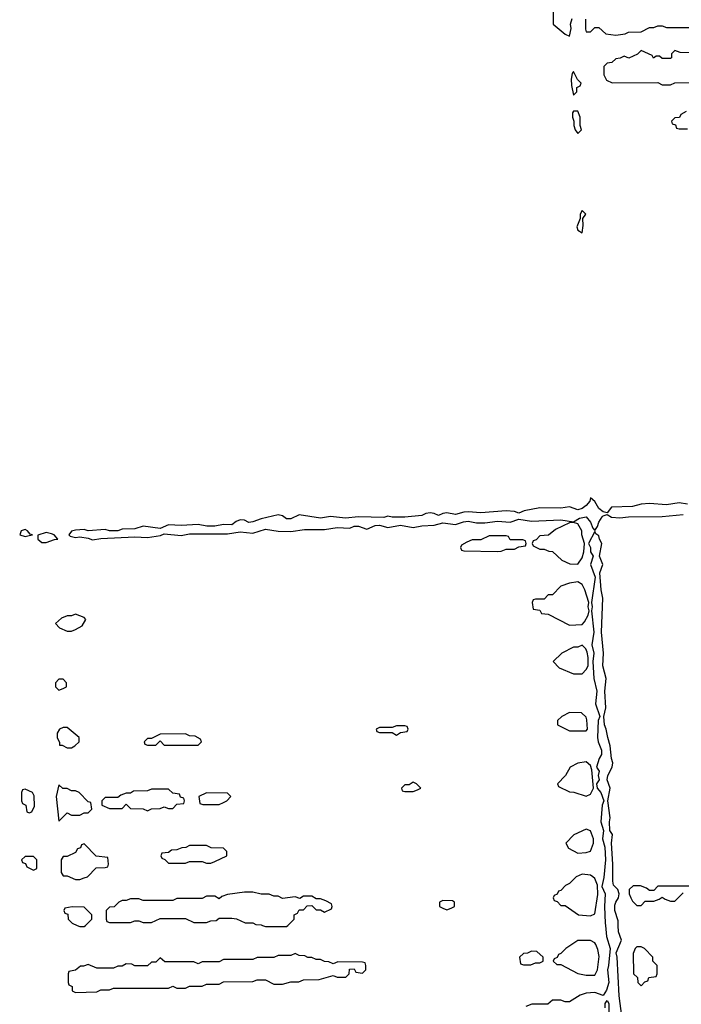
# Model space of a CAD drawing. Header units: inches. Extents: x 2722057 to 2913084, y 892730 to 1030005.
# Tile 143 of 231: x 2822165 to 2825301, y 979626 to 984291. Entities that reach past the tile are written whole.
import ezdxf

# ---------------------------------------------------------------- set-up
doc = ezdxf.new("R2010")
doc.units = ezdxf.units.IN
doc.header["$MEASUREMENT"] = 0
doc.layers.add('C8927', color=7, linetype='Continuous')
doc.layers.add('C8928', color=7, linetype='Continuous')

msp = doc.modelspace()

# ---------------------------------------------------------------- linework, layer by layer
at = {"layer": 'C8927', "color": 2, "elevation": 10}
for points in [[(2822436.5, 980000), (2822450, 979994), (2822470, 979994), (2822476, 980000)], [(2823315, 980000), (2823330, 979994), (2823430, 979994), (2823436, 980000)], [(2824941.4, 980000), (2824946.6, 979946.6), (2824962.8, 979890), (2824956.3, 979810), (2824950.6, 979790), (2824956.4, 979730), (2824946.7, 979693.3), (2824930, 979668), (2824890, 979681.2), (2824850, 979679.3), (2824822, 979670), (2824770, 979638), (2824750, 979638), (2824730, 979646), (2824690, 979646), (2824667.3, 979627.3), (2824592.7, 979627.3), (2824563.6, 979616.4)], [(2825018.4, 979570), (2825006.8, 979666.8), (2824997, 979850), (2824992, 979870), (2825017, 979930), (2825002.9, 979970), (2825001.9, 980000)], [(2824939, 979610), (2824939, 979630), (2824950, 979644.7), (2824957.3, 979630), (2824955.5, 979550)]]:
    msp.add_lwpolyline(points, dxfattribs=at)
for points in [[(2824870, 979928), (2824810, 979928), (2824754, 979890), (2824730, 979866), (2824718, 979862), (2824712.7, 979847.3), (2824698, 979842), (2824694, 979830), (2824710, 979814), (2824730, 979814), (2824810, 979772), (2824850, 979764.7), (2824890, 979764.7), (2824904, 979790), (2824911.9, 979851.9), (2824905.6, 979885.6), (2824895.3, 979910), (2824890, 979918)], [(2823470, 979866), (2823450, 979858), (2823390, 979858), (2823370, 979848), (2823290, 979848), (2823270, 979838), (2823130, 979838), (2823110, 979828), (2823030, 979828), (2823010, 979818), (2822990, 979828), (2822852.7, 979827.3), (2822830, 979846), (2822810, 979826), (2822790, 979826), (2822770, 979808), (2822710, 979808), (2822696.4, 979816.4), (2822670, 979818), (2822650, 979806), (2822630, 979806), (2822610, 979798), (2822530, 979798), (2822490, 979815.3), (2822467.3, 979807.3), (2822452.7, 979807.3), (2822430, 979788), (2822398, 979782), (2822394, 979770), (2822394, 979730), (2822398, 979718), (2822414, 979710), (2822414, 979690), (2822430, 979682), (2822530, 979684.7), (2822550, 979694), (2822590, 979694), (2822610, 979702), (2822870, 979702), (2822890, 979712), (2822910, 979702), (2822950, 979702), (2822970, 979712), (2823030, 979712), (2823050, 979722), (2823110, 979722), (2823130, 979732), (2823270, 979734), (2823290, 979742), (2823330, 979742), (2823370, 979722), (2823410, 979722), (2823450, 979732), (2823487.3, 979732.7), (2823510, 979742), (2823583.6, 979743.6), (2823650, 979762), (2823670, 979754), (2823710, 979754), (2823726, 979770), (2823727.3, 979792.7), (2823750, 979794), (2823758, 979778), (2823790, 979774), (2823806, 979790), (2823806, 979810), (2823802, 979822), (2823790, 979826), (2823672.7, 979827.3), (2823650, 979818), (2823630, 979828), (2823608.9, 979828.9), (2823590, 979838), (2823570, 979838), (2823550, 979848), (2823530, 979848), (2823516.4, 979856.4), (2823490, 979858)], [(2824590, 979878), (2824571.6, 979868.4), (2824552.7, 979867.3), (2824534, 979850), (2824538, 979818), (2824552.7, 979812.7), (2824587.3, 979812.7), (2824610, 979822), (2824630, 979822), (2824646, 979830), (2824646, 979850), (2824616.4, 979876.4)], [(2825110, 979898), (2825090, 979898), (2825082, 979890), (2825072.7, 979867.3), (2825074, 979770), (2825092.7, 979752.7), (2825094, 979730), (2825110, 979714), (2825127.3, 979732.7), (2825142, 979738), (2825147.3, 979752.7), (2825182, 979758), (2825186, 979770), (2825186, 979810), (2825166, 979830), (2825166, 979850), (2825126, 979890)]]:
    msp.add_lwpolyline(points, close=True, dxfattribs=at)
at = {"layer": 'C8928', "color": 2, "elevation": 10}
for points in [[(2824694, 984330), (2824694, 984270), (2824750, 984222), (2824770, 984214), (2824779, 984250), (2824776, 984270), (2824783.7, 984296.3)], [(2824846, 984294), (2824846, 984246), (2824850, 984234), (2824870, 984234), (2824890, 984254), (2824910, 984254), (2824943.6, 984223.6), (2824990, 984218), (2825035.3, 984224.7), (2825050, 984232), (2825110, 984234), (2825150, 984254), (2825170, 984254), (2825190, 984262), (2825210, 984262), (2825230, 984254), (2825390, 984254)], [(2825345.4, 984134.6), (2825295.3, 984135.3), (2825270, 984146), (2825254, 984130), (2825254, 984110), (2825250, 984108), (2825210, 984108), (2825198, 984118), (2825182, 984118), (2825168.4, 984108.4), (2825162, 984122), (2825110, 984146), (2825092.7, 984127.3), (2825051.6, 984108.4), (2825030, 984118), (2825011.6, 984108.4), (2824990, 984106), (2824971.6, 984088.4), (2824950, 984086), (2824934, 984070), (2824934, 984030), (2824945.4, 984005.4), (2824972.7, 983992.7), (2825190, 983994), (2825210, 983982), (2825250, 983982), (2825270, 983992), (2825370, 983994)], [(2825323.6, 983856.4), (2825298, 983842), (2825292.7, 983827.3), (2825270, 983826), (2825254, 983810), (2825258, 983798), (2825272.7, 983792.7), (2825278, 983778), (2825290, 983774), (2825330, 983774)], [(2825330, 981996.3), (2825290, 982002.4), (2825230, 981993.3), (2825150, 981998.7), (2825110, 981995.1), (2825070, 981984.5), (2824970, 981981.2), (2824950, 981955.3), (2824930, 981959), (2824910, 981976), (2824890, 982008.7), (2824870, 982026), (2824867.3, 982010), (2824850.4, 981989.6), (2824830, 981975.1), (2824810.6, 981969.4), (2824770, 981982.7), (2824730, 981977), (2824630, 981978.4), (2824556.3, 981963.7), (2824530, 981952.7), (2824510, 981960.9), (2824470, 981963.7), (2824350, 981954), (2824290, 981959.5), (2824270, 981958.4), (2824230, 981947), (2824190, 981954), (2824170, 981951.8), (2824150, 981942.7), (2824130, 981951.8), (2824110, 981954), (2824090, 981951.8), (2824070, 981942), (2823990, 981934.5), (2823930, 981934.5), (2823910, 981939.5), (2823890, 981932.3), (2823770, 981936.2), (2823709.1, 981929.1), (2823637.6, 981937.6), (2823590, 981929.3), (2823490, 981946), (2823450, 981926.6), (2823430, 981926.6), (2823410, 981940.7), (2823390, 981945.1), (2823310, 981926.6), (2823270, 981912), (2823250, 981909.2), (2823230, 981919.5), (2823210, 981922), (2823190, 981914), (2823170, 981898), (2823130, 981899.5), (2823090, 981891.8), (2823051.9, 981891.9), (2823010, 981899.5), (2822930, 981894), (2822870, 981898), (2822830, 981881.2), (2822750, 981891.8), (2822710, 981879.3), (2822650, 981878), (2822629.1, 981869.1), (2822590, 981869), (2822570, 981876), (2822490, 981869.2), (2822470, 981876), (2822430, 981873.2), (2822410, 981868), (2822398, 981850), (2822404.5, 981844.5), (2822430, 981837.3), (2822450, 981840.7), (2822490, 981834), (2822510, 981826.8), (2822550, 981833.4), (2822710, 981840.7), (2822770, 981838), (2822831.9, 981848.1), (2822850, 981856), (2822930, 981847.7), (2822970, 981855.5), (2823150, 981855.5), (2823210, 981864.9), (2823270, 981859.1), (2823330, 981877.3), (2823390, 981867.3), (2823450, 981866.8), (2823515.2, 981875.2), (2823610, 981875.5), (2823670, 981884.9), (2823730, 981882), (2823750, 981890.8), (2823770, 981890.8), (2823810, 981877.3), (2823850, 981894), (2823870, 981896.3), (2823910, 981886), (2823970, 981895.5), (2824030, 981886), (2824070, 981893.4), (2824130, 981895.5), (2824170, 981907.7), (2824230, 981899.1), (2824267.5, 981912.5), (2824290, 981914.9), (2824330, 981907.3), (2824370, 981907.3), (2824430, 981915.5), (2824490, 981910.5), (2824530, 981924.9), (2824590, 981915.5), (2824730, 981921), (2824790, 981912), (2824818, 981930), (2824850, 981936.3), (2824870.5, 981910.5), (2824881.4, 981881.4), (2824890, 981871.3), (2824904, 981890), (2824909.2, 981910), (2824924.8, 981935.2), (2824930, 981941), (2824950, 981946.8), (2824970, 981934.8), (2825010, 981930.8), (2825050, 981936.3), (2825210, 981937.3), (2825310, 981947.3)], [(2825001.9, 980000), (2825001.2, 980021.2), (2824985.6, 980070), (2824984.9, 980095.1), (2824989.6, 980110.4), (2825003.7, 980130), (2825006.6, 980150), (2824999.3, 980170), (2824979.5, 980190), (2824975.6, 980210), (2824976.2, 980290), (2824969, 980389), (2824974.5, 980430), (2824961.2, 980450), (2824959.6, 980490), (2824963.6, 980510), (2824952.7, 980590), (2824963.7, 980650), (2824949, 980690), (2824952, 980710), (2824972.7, 980750), (2824976, 980770), (2824969.6, 980790), (2824964.2, 980850), (2824951.6, 980890), (2824945.2, 980930), (2824936, 980950), (2824933.2, 980990), (2824942.7, 981030), (2824937.6, 981110), (2824944.5, 981170), (2824929.2, 981230), (2824932.3, 981290), (2824922.9, 981390), (2824929.3, 981550), (2824921.2, 981590), (2824914.5, 981670), (2824929.4, 981710), (2824912.3, 981750), (2824923.7, 981810), (2824912.7, 981830), (2824910, 981846), (2824895.3, 981855.3), (2824890, 981866), (2824861, 981810), (2824871, 981790), (2824871, 981770), (2824882.8, 981750), (2824870.7, 981710), (2824892, 981650), (2824874.8, 981530), (2824878.8, 981510), (2824874.8, 981490), (2824885.5, 981390), (2824877.3, 981330), (2824886, 981290), (2824881, 981250), (2824886.8, 981170), (2824900.5, 981110), (2824894, 981050), (2824914, 980990), (2824907.3, 980970), (2824903, 980890), (2824906, 980870), (2824921.6, 980830), (2824921.6, 980810), (2824910.6, 980790), (2824898.8, 980750), (2824910.8, 980730), (2824906, 980710), (2824911, 980690), (2824898, 980670), (2824902, 980650), (2824918.8, 980630), (2824934, 980590), (2824924.9, 980570), (2824919.1, 980490), (2824931.3, 980450), (2824927.3, 980410), (2824938.8, 980370), (2824940.7, 980310), (2824933.7, 980226.3), (2824924.7, 980184.7), (2824939.1, 980150), (2824936.3, 980090), (2824940.4, 980010), (2824941.4, 980000)], [(2825530, 980186), (2825190, 980186), (2825170, 980166), (2825150, 980166), (2825136.4, 980176.4), (2825107.3, 980187.3), (2825072.7, 980187.3), (2825054, 980170), (2825054, 980150), (2825062, 980130), (2825070, 980114), (2825090, 980094), (2825110, 980094), (2825130, 980114), (2825170, 980114), (2825196.4, 980123.6), (2825210, 980134), (2825223.6, 980123.6), (2825250, 980114), (2825270, 980114), (2825310, 980154)], [(2823436, 980000), (2823466, 980030), (2823466, 980050), (2823482, 980058), (2823490, 980074), (2823510, 980074), (2823527.3, 980092.7), (2823550, 980094), (2823570, 980074), (2823590, 980074), (2823610, 980062), (2823642, 980078), (2823646, 980090), (2823642, 980102), (2823616.4, 980116.4), (2823590, 980126), (2823570, 980126), (2823550, 980138), (2823510, 980138), (2823492, 980128), (2823470, 980135.3), (2823410, 980128), (2823390, 980138), (2823370, 980138), (2823347.3, 980147.3), (2823310, 980148), (2823270, 980158), (2823230, 980158), (2823150, 980146), (2823123.6, 980136.4), (2823110, 980126), (2823090, 980138), (2823050, 980138), (2823030, 980128), (2822910, 980128), (2822890, 980118), (2822750, 980118), (2822730, 980126), (2822690, 980126), (2822670, 980118), (2822650, 980118), (2822634, 980110), (2822612.7, 980087.3), (2822590, 980086), (2822574, 980070), (2822574, 980030), (2822578, 980018), (2822590, 980014), (2822690, 980014), (2822710, 980022), (2822730, 980022), (2822750, 980014), (2822790, 980014), (2822830, 980032), (2822950, 980032), (2822990, 980014), (2823050, 980014), (2823070, 980022), (2823096.4, 980023.6), (2823110, 980034), (2823170, 980034), (2823191.6, 980031.6), (2823232.7, 980012.7), (2823270, 980012), (2823283.6, 980003.6), (2823310, 980002), (2823315, 980000)], [(2822476, 980000), (2822506, 980030), (2822506, 980050), (2822470, 980086), (2822412.7, 980087.3), (2822378, 980082), (2822374, 980070), (2822378, 980058), (2822392.7, 980052.7), (2822394, 980030), (2822414, 980010), (2822436.5, 980000)]]:
    msp.add_lwpolyline(points, dxfattribs=at)
for points in [[(2824790, 984046), (2824783.6, 984036.4), (2824778, 984010), (2824779.6, 983979.6), (2824790, 983934), (2824806, 983950), (2824806, 983970), (2824822, 983978), (2824826, 983990), (2824808.4, 984008.4)], [(2824810, 983858), (2824790, 983858), (2824784.7, 983850), (2824784.7, 983830), (2824792, 983810), (2824792, 983790), (2824798, 983770), (2824810, 983752), (2824828, 983770), (2824822, 983790), (2824822, 983830)], [(2824830, 983388), (2824821, 983370), (2824822, 983350), (2824806, 983310), (2824810, 983294), (2824830, 983282), (2824835.5, 983315.5), (2824834, 983350), (2824848, 983370)], [(2822190, 981876), (2822172, 981870), (2822164.7, 981850), (2822190, 981842.8), (2822210, 981846.8), (2822226, 981850), (2822214, 981854), (2822202, 981870)], [(2824790, 981908.7), (2824770, 981908), (2824703.6, 981876.4), (2824671.6, 981848.4), (2824630, 981846), (2824612.7, 981827.3), (2824598, 981822), (2824594, 981810), (2824598, 981798), (2824630, 981782), (2824650, 981782), (2824672.7, 981772.7), (2824690, 981772), (2824734, 981730), (2824772.7, 981712.7), (2824810, 981712), (2824830, 981742), (2824839.3, 981770), (2824841.2, 981810), (2824829.2, 981850), (2824829, 981870), (2824810, 981902)], [(2822290, 981860.9), (2822251, 981849), (2822250.8, 981830), (2822270, 981814), (2822290, 981814), (2822330, 981827.7), (2822346, 981830), (2822328, 981850), (2822314.8, 981854.8)], [(2824470, 981846), (2824390, 981846), (2824350, 981826), (2824310, 981826), (2824283.6, 981816.4), (2824258, 981802), (2824254, 981790), (2824258, 981778), (2824270, 981774), (2824430, 981772), (2824447.3, 981772.7), (2824470, 981782), (2824510, 981782), (2824530, 981794), (2824562, 981798), (2824566, 981810), (2824562, 981822), (2824550, 981826), (2824490, 981826), (2824482, 981842)], [(2824810, 981628), (2824770, 981622), (2824730, 981608), (2824690, 981566), (2824670, 981566), (2824650, 981546), (2824610, 981546), (2824598, 981542), (2824594, 981530), (2824598, 981498), (2824630, 981494), (2824638, 981478), (2824670, 981474), (2824770, 981422), (2824830, 981426), (2824842, 981438), (2824859, 981470), (2824864, 981490), (2824859, 981510), (2824862, 981530), (2824844, 981590), (2824830, 981615.3)], [(2822430, 981475.3), (2822410, 981466), (2822390, 981466), (2822363.6, 981456.4), (2822334, 981430), (2822354, 981410), (2822390, 981394), (2822410, 981394), (2822430, 981402), (2822460.4, 981419.6), (2822478, 981450), (2822470, 981458)], [(2824830, 981328), (2824810, 981318), (2824790, 981318), (2824734, 981290), (2824694, 981250), (2824721, 981221), (2824790, 981192), (2824830, 981192), (2824850, 981212), (2824859, 981230), (2824859, 981270), (2824854, 981294), (2824848, 981310)], [(2822370, 981166), (2822350, 981166), (2822334, 981150), (2822334, 981130), (2822350, 981114), (2822370, 981122), (2822386, 981130), (2822386, 981150)], [(2824770, 981008), (2824734, 980990), (2824714, 980970), (2824714, 980950), (2824770, 980922), (2824850, 980922), (2824855.3, 980930), (2824853.6, 980973.6), (2824850, 980986), (2824827.3, 981007.3)], [(2822390, 980938), (2822370, 980938), (2822354, 980930), (2822342, 980910), (2822342, 980890), (2822354, 980866), (2822354, 980854), (2822366, 980854), (2822390, 980842), (2822410, 980842), (2822426, 980850), (2822446, 980870), (2822446, 980890)], [(2823990, 980946), (2823950, 980946), (2823930, 980938), (2823870, 980938), (2823854, 980930), (2823858, 980918), (2823870, 980914), (2823930, 980914), (2823950, 980902), (2823970, 980914), (2824002, 980918), (2824006, 980930), (2824002, 980942)], [(2822950, 980908), (2822830, 980906), (2822790, 980886), (2822770, 980886), (2822754, 980870), (2822758, 980858), (2822770, 980854), (2822810, 980854), (2822830, 980874), (2822850, 980854), (2823010, 980854), (2823026, 980870), (2823022, 980882), (2822996.4, 980896.4), (2822970, 980898)], [(2824850, 980775.3), (2824810, 980768), (2824774, 980750), (2824752, 980710), (2824714, 980670), (2824718, 980658), (2824770, 980632), (2824791.1, 980631.1), (2824850, 980612), (2824870, 980622), (2824884, 980650), (2824877.2, 980737.2), (2824870, 980758)], [(2822350, 980666), (2822338, 980610), (2822350, 980494), (2822390, 980534), (2822410, 980522), (2822450, 980522), (2822470, 980534), (2822490, 980534), (2822506, 980550), (2822502, 980582), (2822490, 980586), (2822446, 980630), (2822430, 980638), (2822410, 980638), (2822390, 980648), (2822368.4, 980648.4)], [(2824030, 980678), (2824010, 980666), (2823990, 980666), (2823974, 980650), (2823978, 980638), (2823990, 980634), (2824030, 980634), (2824050, 980642), (2824066, 980650), (2824046, 980670)], [(2822190, 980646), (2822178, 980642), (2822174, 980630), (2822174, 980590), (2822178, 980578), (2822194, 980570), (2822198, 980538), (2822210, 980534), (2822222, 980538), (2822234.6, 980565.4), (2822233.6, 980613.6), (2822226, 980630)], [(2822870, 980646), (2822790, 980646), (2822770, 980638), (2822703.6, 980636.4), (2822690, 980626), (2822670, 980626), (2822643.6, 980616.4), (2822630, 980606), (2822570, 980606), (2822554, 980590), (2822554, 980570), (2822590, 980554), (2822650, 980554), (2822670, 980574), (2822690, 980554), (2822750, 980552), (2822770, 980542), (2822790, 980552), (2822830, 980554), (2822850, 980562), (2822870, 980554), (2822890, 980554), (2822910, 980574), (2822942, 980578), (2822946, 980590), (2822942, 980602), (2822927.3, 980607.3), (2822922, 980622), (2822890, 980626)], [(2823050, 980628), (2823014, 980610), (2823018, 980578), (2823032.7, 980572.7), (2823110, 980572), (2823130, 980582), (2823146, 980590), (2823166, 980610), (2823150, 980626)], [(2824850, 980455.3), (2824791.6, 980428.4), (2824754, 980390), (2824765.4, 980365.4), (2824810, 980342), (2824850, 980344.7), (2824870, 980352), (2824884, 980390), (2824884, 980410), (2824870, 980448)], [(2822470, 980386), (2822458, 980382), (2822452.7, 980367.3), (2822438, 980362), (2822430, 980346), (2822390, 980326), (2822370, 980326), (2822362, 980310), (2822362, 980250), (2822370, 980234), (2822390, 980234), (2822430, 980218), (2822450, 980218), (2822470, 980224.7), (2822486, 980230), (2822527.3, 980272.7), (2822570, 980274), (2822582, 980278), (2822586, 980290), (2822582, 980322), (2822527.3, 980327.3)], [(2823050, 980378), (2822970, 980378), (2822951.6, 980368.4), (2822932.7, 980367.3), (2822910, 980358), (2822883.6, 980356.4), (2822870, 980346), (2822838, 980342), (2822834, 980330), (2822838, 980318), (2822852.7, 980312.7), (2822870, 980294), (2822950, 980294), (2822970, 980302), (2823030, 980302), (2823050, 980294), (2823070, 980294), (2823090, 980302), (2823146, 980330), (2823146, 980350), (2823130, 980366), (2823072.7, 980367.3)], [(2822230, 980326), (2822190, 980326), (2822174, 980310), (2822178, 980298), (2822192.7, 980292.7), (2822198, 980278), (2822230, 980262), (2822246, 980270), (2822246, 980310)], [(2824830, 980242), (2824802, 980230), (2824770, 980198), (2824751.6, 980188.4), (2824730, 980166), (2824718, 980162), (2824712.7, 980147.3), (2824698, 980142), (2824694, 980130), (2824698, 980118), (2824712.7, 980112.7), (2824730, 980094), (2824750, 980094), (2824814, 980050), (2824870, 980044.7), (2824890, 980054), (2824905.6, 980145.6), (2824902.7, 980190), (2824890, 980222), (2824882, 980230), (2824870, 980237.2)], [(2824170, 980118), (2824154, 980110), (2824154, 980090), (2824170, 980082), (2824190, 980074), (2824210, 980082), (2824226, 980090), (2824226, 980110), (2824216.4, 980116.4)]]:
    msp.add_lwpolyline(points, close=True, dxfattribs=at)

doc.saveas('drawing.dxf')
